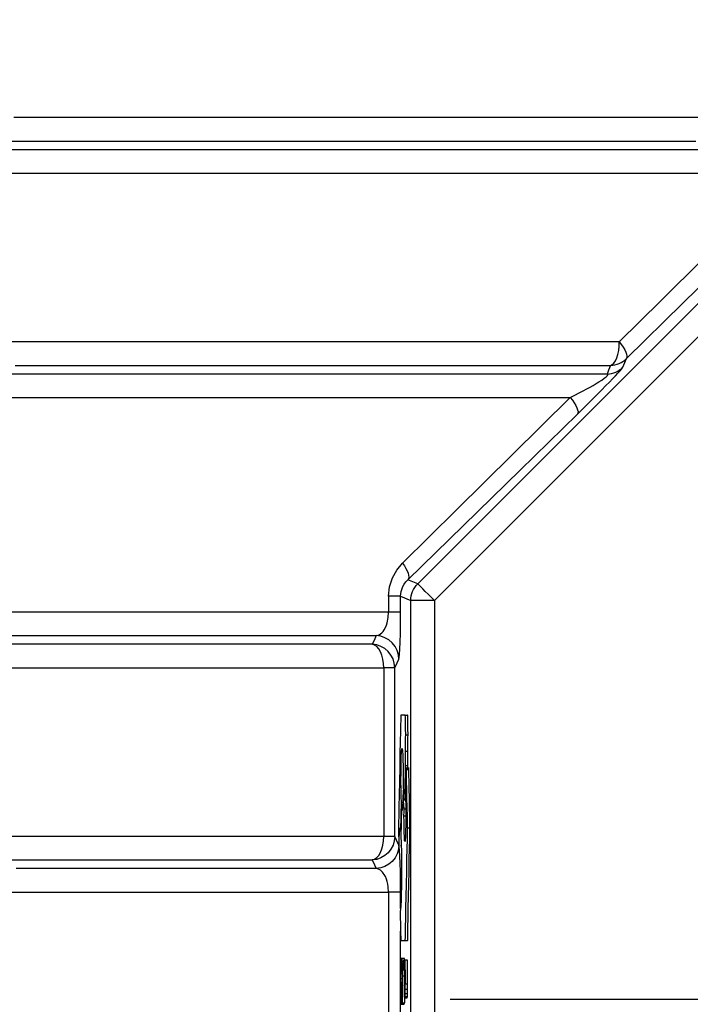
# Model space of a CAD drawing. Header units: millimetres. Extents: x 196 to 1773810, y -221320 to 153872.
# Tile 167 of 256: x 1163360 to 1163645, y -200827 to -200409. Entities that reach past the tile are written whole.
import ezdxf

# ---------------------------------------------------------------- set-up
doc = ezdxf.new("R2010")
doc.units = ezdxf.units.MM
doc.linetypes.add('CENTER', pattern=[50.8, 31.75, -6.35, 6.35, -6.35])
doc.layers.add('00_Основной', color=163, linetype='Continuous', lineweight=40)

msp = doc.modelspace()

# ---------------------------------------------------------------- linework, layer by layer
at = {"color": 252, "linetype": 'CENTER', "lineweight": 25, "ltscale": 10}
msp.add_line((1164367.97, -200824.75, 0.2), (1163521.42, -200824.75, 0.2), dxfattribs=at)
at = {"layer": '00_Основной', "color": 252, "lineweight": 25, "ltscale": 10}
for p, q in [((1163528.7, -200648.3, 0.2), (1163768.24, -200408.77, 0.2)), ((1163775.29, -200415.84, 0.2), (1163535.76, -200655.38, 0.2)), ((1163528.7, -200648.3, 0.2), (1163524.45, -200646.56, 0.2)), ((1163516.34, -200653.57, 0.2), (1163516.34, -200660.34, 0.2)), ((1163521.41, -200653.57, 0.2), (1163525.77, -200655.38, 0.2)), ((1163521.41, -200660.34, 0.2), (1163521.41, -200653.57, 0.2)), ((1163525.77, -200994.12, 0.2), (1163525.77, -200655.38, 0.2)), ((1163535.76, -200655.38, 0.2), (1163535.76, -200994.12, 0.2)), ((1163514.24, -200683.92, 0.2), (1163514.24, -200755.59, 0.2)), ((1163518.92, -200755.59, 0.2), (1163518.92, -200683.92, 0.2)), ((1163523.42, -200704, 0.2), (1163524.41, -200704, 0.2)), ((1163523.59, -200712.41, 0.2), (1163524.58, -200712.41, 0.2)), ((1163523.45, -200719.32, 0.2), (1163524.45, -200719.32, 0.2)), ((1163523.37, -200736.36, 0.2), (1163523.55, -200725.44, 0.2)), ((1163523.66, -200727.16, 0.2), (1163523.48, -200738.19, 0.2)), ((1163523.55, -200725.44, 0.2), (1163524.55, -200725.44, 0.2)), ((1163523.66, -200727.16, 0.2), (1163524.66, -200727.16, 0.2)), ((1163524.52, -200727.16, 0.2), (1163524.55, -200725.44, 0.2)), ((1163522.49, -200734.3, 0.2), (1163522.94, -200740.31, 0.2)), ((1163521.73, -200741.03, 0.2), (1163522.35, -200741.03, 0.2)), ((1163521.84, -200743.2, 0.2), (1163522.24, -200743.2, 0.2)), ((1163522.87, -200743.81, 0.2), (1163523.61, -200743.81, 0.2)), ((1163522.86, -200746.8, 0.2), (1163523.64, -200746.8, 0.2)), ((1163520.53, -200751.84, 0.2), (1163520.69, -200759.71, 0.2)), ((1163521.45, -200753.39, 0.2), (1163521.62, -200753.39, 0.2)), ((1163524.38, -200751.84, 0.2), (1163525.38, -200751.84, 0.2)), ((1163521.69, -200759.71, 0.2), (1163521.7, -200759.25, 0.2)), ((1163516.34, -200779.17, 0.2), (1163516.34, -200870.34, 0.2)), ((1163521.41, -200786.16, 0.2), (1163521.41, -200779.17, 0.2)), ((1163521.41, -200870.34, 0.2), (1163521.41, -200795.76, 0.2)), ((1163521.49, -200799.69, 0.2), (1163522.49, -200799.69, 0.2)), ((1163523.42, -200799.69, 0.2), (1163524.41, -200799.69, 0.2)), ((1163522.83, -200807.35, 0.2), (1163521.83, -200807.35, 0.2)), ((1163522.14, -200808.45, 0.2), (1163522.59, -200808.45, 0.2)), ((1163522.59, -200808.03, 0.2), (1163522.59, -200812.26, 0.2)), ((1163524.4, -200808.03, 0.2), (1163523.41, -200808.03, 0.2)), ((1163521.59, -200812.11, 0.2), (1163522.08, -200812.11, 0.2)), ((1163522.21, -200811.39, 0.2), (1163522.59, -200811.39, 0.2)), ((1163522.59, -200812.26, 0.2), (1163522.87, -200812.26, 0.2)), ((1163523, -200812.23, 0.2), (1163523.29, -200812.23, 0.2)), ((1163521.53, -200815.9, 0.2), (1163522.14, -200815.9, 0.2)), ((1163521.56, -200813.73, 0.2), (1163522.12, -200813.73, 0.2)), ((1163522.24, -200814.73, 0.2), (1163522.87, -200814.73, 0.2)), ((1163521.92, -200817.5, 0.2), (1163521.79, -200817.5, 0.2)), ((1163521.92, -200817.5, 0.2), (1163522.14, -200817.5, 0.2)), ((1163523.4, -200818.14, 0.2), (1163524.4, -200818.14, 0.2)), ((1163523.4, -200820.33, 0.2), (1163524.38, -200820.33, 0.2)), ((1163523.07, -200824.06, 0.2), (1163523.16, -200824.06, 0.2)), ((1163523.16, -200824.06, 0.2), (1163523.24, -200824.06, 0.2)), ((1163523.24, -200824.06, 0.2), (1163524.23, -200824.06, 0.2)), ((1163523.31, -200823.54, 0.2), (1163524.31, -200823.54, 0.2)), ((1163523.37, -200822.27, 0.2), (1163524.37, -200822.27, 0.2)), ((1163521.46, -200826.7, 0.2), (1163521.92, -200826.7, 0.2)), ((1163521.92, -200826.7, 0.2), (1163522.9, -200826.7, 0.2)), ((1163522.24, -200826.19, 0.2), (1163523.23, -200826.19, 0.2)), ((1163522.46, -200826.7, 0.2), (1163522.9, -200826.7, 0.2))]:
    msp.add_line(p, q, dxfattribs=at)
at = {"layer": '00_Основной', "color": 252, "lineweight": 25, "ltscale": 10, "elevation": 0.2}
for points in [[(1163647.88, -200450.34), (1163626.55, -200450.34), (1163605.41, -200450.34), (1163584.52, -200450.34), (1163563.88, -200450.34), (1163543.49, -200450.34), (1163523.38, -200450.34), (1163503.57, -200450.34), (1163484.05, -200450.34), (1163464.85, -200450.34), (1163445.98, -200450.34), (1163427.46, -200450.34), (1163409.29, -200450.34), (1163391.48, -200450.34), (1163374.07, -200450.34), (1163357.04, -200450.34)], [(1163344.04, -200460.3), (1163360.4, -200460.3), (1163377.15, -200460.3), (1163394.29, -200460.3), (1163411.8, -200460.3), (1163429.7, -200460.3), (1163447.93, -200460.3), (1163466.5, -200460.3), (1163485.41, -200460.3), (1163504.63, -200460.3), (1163524.14, -200460.3), (1163543.96, -200460.3), (1163564.04, -200460.3), (1163584.38, -200460.3), (1163604.97, -200460.3), (1163625.8, -200460.3), (1163646.84, -200460.3)], [(1163651.44, -200463.96), (1163635.53, -200463.96), (1163619.78, -200463.96), (1163604.14, -200463.96), (1163588.66, -200463.96), (1163573.34, -200463.96), (1163558.18, -200463.96), (1163543.18, -200463.96), (1163528.36, -200463.96), (1163513.73, -200463.96), (1163499.28, -200463.96), (1163485.03, -200463.96), (1163470.97, -200463.96), (1163457.12, -200463.96), (1163443.48, -200463.96), (1163430.06, -200463.96), (1163416.87, -200463.96), (1163403.92, -200463.96), (1163391.19, -200463.96), (1163378.7, -200463.96), (1163366.45, -200463.96), (1163354.47, -200463.96)], [(1163349.45, -200473.92), (1163361.05, -200473.92), (1163372.9, -200473.92), (1163385.01, -200473.92), (1163397.35, -200473.92), (1163409.94, -200473.92), (1163422.75, -200473.92), (1163435.79, -200473.92), (1163449.07, -200473.92), (1163462.55, -200473.92), (1163476.25, -200473.92), (1163490.15, -200473.92), (1163504.25, -200473.92), (1163518.53, -200473.92), (1163533, -200473.92), (1163547.65, -200473.92), (1163562.48, -200473.92), (1163577.48, -200473.92), (1163592.62, -200473.92), (1163607.93, -200473.92), (1163623.39, -200473.92), (1163638.98, -200473.92), (1163654.71, -200473.92)], [(1163686.54, -200473.92), (1163668.06, -200492.29), (1163650.1, -200510.14), (1163631.98, -200528.11), (1163614.34, -200545.59)], [(1163617.33, -200552.66), (1163641.39, -200529.11), (1163665.76, -200505.22), (1163690.42, -200480.99)], [(1163614.34, -200545.59), (1163598.86, -200545.59), (1163583.52, -200545.59), (1163568.34, -200545.59), (1163553.34, -200545.59), (1163538.51, -200545.59), (1163523.85, -200545.59), (1163509.38, -200545.59), (1163495.1, -200545.59), (1163481.02, -200545.59), (1163467.15, -200545.59), (1163453.49, -200545.59), (1163440.04, -200545.59), (1163426.82, -200545.59), (1163413.84, -200545.59), (1163401.08, -200545.59), (1163388.56, -200545.59), (1163376.3, -200545.59), (1163364.28, -200545.59), (1163352.52, -200545.59)], [(1163610.63, -200555.55), (1163611.36, -200555.21), (1163612.07, -200554.56), (1163612.72, -200553.59), (1163613.27, -200552.35), (1163613.74, -200550.87), (1163614.07, -200549.22), (1163614.27, -200547.44), (1163614.34, -200545.59)], [(1163614.34, -200545.59), (1163615.24, -200546.75), (1163616.01, -200547.88), (1163616.64, -200548.95), (1163617.12, -200549.94), (1163617.45, -200550.82), (1163617.59, -200551.59), (1163617.54, -200552.19), (1163617.33, -200552.66)], [(1163610.63, -200555.55), (1163611.56, -200555.48), (1163612.48, -200555.31), (1163613.38, -200555.07), (1163614.26, -200554.73), (1163615.09, -200554.32), (1163615.89, -200553.84), (1163616.64, -200553.28), (1163617.33, -200552.66)], [(1163615.89, -200556.32), (1163616.71, -200554.26), (1163617.33, -200552.66)], [(1163357.73, -200555.55), (1163369.9, -200555.55), (1163382.3, -200555.55), (1163394.96, -200555.55), (1163407.85, -200555.55), (1163420.99, -200555.55), (1163434.36, -200555.55), (1163447.96, -200555.55), (1163461.77, -200555.55), (1163475.8, -200555.55), (1163490.04, -200555.55), (1163504.47, -200555.55), (1163519.11, -200555.55), (1163533.92, -200555.55), (1163548.92, -200555.55), (1163564.11, -200555.55), (1163579.46, -200555.55), (1163594.97, -200555.55), (1163610.63, -200555.55)], [(1163596.55, -200576.24), (1163599.54, -200573.29), (1163602.59, -200570.27), (1163604.76, -200568.11), (1163606.78, -200566.06), (1163608.67, -200564.14), (1163610.11, -200562.66), (1163611.46, -200561.27), (1163612.69, -200559.98), (1163613.76, -200558.83), (1163614.64, -200557.87), (1163615.29, -200557.13), (1163615.71, -200556.6), (1163615.89, -200556.32)], [(1163610.63, -200555.55), (1163609.81, -200557.6), (1163609.18, -200559.21)], [(1163609.18, -200559.21), (1163610.11, -200559.14), (1163611.02, -200558.97), (1163611.94, -200558.73), (1163612.82, -200558.39), (1163613.65, -200557.98), (1163614.46, -200557.5), (1163615.2, -200556.94), (1163615.89, -200556.32)], [(1163609.18, -200559.21), (1163588.49, -200559.21), (1163568.06, -200559.21), (1163547.88, -200559.21), (1163527.98, -200559.21), (1163508.37, -200559.21), (1163489.05, -200559.21), (1163470.06, -200559.21), (1163451.37, -200559.21), (1163433.04, -200559.21), (1163415.06, -200559.21), (1163397.44, -200559.21), (1163380.2, -200559.21), (1163363.35, -200559.21), (1163346.89, -200559.21)], [(1163593.51, -200569.17), (1163595.46, -200568.18), (1163597.28, -200567.25), (1163598.98, -200566.36), (1163600.53, -200565.52), (1163601.95, -200564.74), (1163603.22, -200564.02), (1163604.12, -200563.48), (1163604.94, -200562.99), (1163605.68, -200562.55), (1163606.88, -200561.76), (1163607.89, -200561.04), (1163608.75, -200560.34), (1163609.26, -200559.78), (1163609.4, -200559.4), (1163609.18, -200559.21)], [(1163347.68, -200569.17), (1163364.48, -200569.17), (1163381.66, -200569.17), (1163399.25, -200569.17), (1163417.2, -200569.17), (1163435.51, -200569.17), (1163454.18, -200569.17), (1163473.18, -200569.17), (1163492.51, -200569.17), (1163512.14, -200569.17), (1163532.08, -200569.17), (1163552.28, -200569.17), (1163572.77, -200569.17), (1163593.51, -200569.17)], [(1163593.51, -200569.17), (1163568.96, -200593.43), (1163545.21, -200616.86), (1163522.24, -200639.48)], [(1163593.51, -200569.17), (1163594.42, -200570.33), (1163595.19, -200571.46), (1163595.83, -200572.53), (1163596.32, -200573.52), (1163596.63, -200574.4), (1163596.79, -200575.17), (1163596.76, -200575.77), (1163596.55, -200576.24)], [(1163524.45, -200646.56), (1163548.12, -200623.51), (1163572.15, -200600.07), (1163596.55, -200576.24)], [(1163516.34, -200653.57), (1163516.75, -200649.56), (1163517.94, -200645.79), (1163519.78, -200642.44), (1163522.24, -200639.48)], [(1163522.24, -200639.48), (1163523.03, -200640.62), (1163523.69, -200641.72), (1163524.22, -200642.77), (1163524.58, -200643.75), (1163524.79, -200644.64), (1163524.85, -200645.41), (1163524.74, -200646.05), (1163524.45, -200646.56)], [(1163521.41, -200653.57), (1163521.63, -200651.49), (1163522.32, -200649.49), (1163522.89, -200648.46), (1163523.59, -200647.47), (1163524.45, -200646.56)], [(1163525.77, -200655.38), (1163525.82, -200654.4), (1163525.96, -200653.43), (1163526.2, -200652.47), (1163526.53, -200651.55), (1163526.95, -200650.66), (1163527.46, -200649.83), (1163528.04, -200649.04), (1163528.7, -200648.3)], [(1163535.76, -200655.38), (1163534.42, -200654.02), (1163533.12, -200652.72), (1163531.9, -200651.52), (1163530.85, -200650.46), (1163529.97, -200649.59), (1163529.31, -200648.91), (1163528.87, -200648.49), (1163528.7, -200648.3)], [(1163521.41, -200653.57), (1163521.29, -200653.57), (1163520.99, -200653.57), (1163520.56, -200653.57), (1163519.97, -200653.57), (1163519.23, -200653.57), (1163518.39, -200653.57), (1163517.41, -200653.57), (1163516.34, -200653.57)], [(1163535.76, -200655.38), (1163533.85, -200655.38), (1163532.02, -200655.38), (1163530.31, -200655.38), (1163528.82, -200655.38), (1163527.57, -200655.38), (1163526.63, -200655.38), (1163526.02, -200655.38), (1163525.77, -200655.38)], [(1163516.34, -200660.34), (1163496.6, -200660.34), (1163477.17, -200660.34), (1163458.06, -200660.34), (1163439.28, -200660.34), (1163420.86, -200660.34), (1163402.79, -200660.34), (1163385.11, -200660.34), (1163367.81, -200660.34), (1163350.9, -200660.34)], [(1163511.1, -200670.3), (1163511.76, -200670.14), (1163512.33, -200669.9), (1163512.83, -200669.58), (1163513.42, -200669.08), (1163513.95, -200668.48), (1163514.42, -200667.84), (1163514.96, -200666.9), (1163515.4, -200665.87), (1163515.75, -200664.8), (1163516.2, -200662.61), (1163516.34, -200660.34)], [(1163521.41, -200660.34), (1163521.29, -200660.34), (1163520.99, -200660.34), (1163520.56, -200660.34), (1163519.97, -200660.34), (1163519.23, -200660.34), (1163518.39, -200660.34), (1163517.41, -200660.34), (1163516.34, -200660.34)], [(1163520.66, -200680.27), (1163520.81, -200679.58), (1163520.97, -200678.15), (1163521.11, -200675.99), (1163521.22, -200673.11), (1163521.32, -200669.37), (1163521.39, -200665.03), (1163521.41, -200660.34)], [(1163348.97, -200670.3), (1163365.49, -200670.3), (1163382.42, -200670.3), (1163399.74, -200670.3), (1163417.43, -200670.3), (1163435.5, -200670.3), (1163453.9, -200670.3), (1163472.65, -200670.3), (1163491.72, -200670.3), (1163511.1, -200670.3)], [(1163511.1, -200670.3), (1163510.14, -200672.35), (1163509.4, -200673.96)], [(1163520.66, -200680.27), (1163520.48, -200678.38), (1163519.94, -200676.56), (1163519.06, -200674.88), (1163517.88, -200673.38), (1163516.44, -200672.14), (1163514.79, -200671.19), (1163513, -200670.57), (1163511.1, -200670.3)], [(1163509.4, -200673.96), (1163495.09, -200673.96), (1163480.98, -200673.96), (1163467.08, -200673.96), (1163453.38, -200673.96), (1163439.89, -200673.96), (1163426.61, -200673.96), (1163413.56, -200673.96), (1163400.73, -200673.96), (1163388.14, -200673.96), (1163375.79, -200673.96), (1163363.69, -200673.96), (1163351.83, -200673.96)], [(1163518.92, -200683.92), (1163518.74, -200682.03), (1163518.2, -200680.21), (1163517.33, -200678.53), (1163516.14, -200677.04), (1163514.72, -200675.79), (1163513.07, -200674.85), (1163511.28, -200674.23), (1163509.4, -200673.96)], [(1163514.24, -200683.92), (1163514.15, -200682.07), (1163513.88, -200680.3), (1163513.45, -200678.63), (1163512.84, -200677.16), (1163512.12, -200675.92), (1163511.28, -200674.95), (1163510.36, -200674.28), (1163509.4, -200673.96)], [(1163518.92, -200683.92), (1163519.9, -200681.88), (1163520.66, -200680.27)], [(1163355.43, -200683.92), (1163367.34, -200683.92), (1163379.52, -200683.92), (1163391.94, -200683.92), (1163404.61, -200683.92), (1163417.54, -200683.92), (1163430.68, -200683.92), (1163444.06, -200683.92), (1163457.68, -200683.92), (1163471.51, -200683.92), (1163485.55, -200683.92), (1163499.79, -200683.92), (1163514.24, -200683.92)], [(1163518.92, -200683.92), (1163518.81, -200683.92), (1163518.54, -200683.92), (1163518.13, -200683.92), (1163517.6, -200683.92), (1163516.92, -200683.92), (1163516.13, -200683.92), (1163515.24, -200683.92), (1163514.24, -200683.92)], [(1163521.49, -200704), (1163521.49, -200704), (1163521.49, -200704), (1163521.49, -200704), (1163521.49, -200704.01), (1163521.49, -200704.04), (1163521.49, -200704.14), (1163521.48, -200704.42), (1163521.46, -200705.3), (1163521.45, -200706.46), (1163521.41, -200707.91), (1163521.35, -200711.18), (1163521.26, -200715.16), (1163521.15, -200720.55), (1163521.04, -200726.34), (1163520.93, -200732.21), (1163520.81, -200737.85), (1163520.7, -200742.93), (1163520.62, -200747.15), (1163520.57, -200749.31), (1163520.54, -200750.86), (1163520.53, -200751.64), (1163520.53, -200751.81), (1163520.53, -200751.84), (1163520.53, -200751.84), (1163520.53, -200751.84), (1163520.53, -200751.84), (1163520.53, -200751.84), (1163520.53, -200751.84)], [(1163523.42, -200704), (1163523.42, -200704), (1163523.42, -200704), (1163523.42, -200704), (1163523.42, -200704), (1163523.42, -200704), (1163523.41, -200704), (1163523.4, -200704), (1163523.37, -200704), (1163523.32, -200704), (1163523.26, -200704), (1163523.13, -200704), (1163522.97, -200704), (1163522.75, -200704), (1163522.52, -200704), (1163522.28, -200704), (1163522.06, -200704), (1163521.84, -200704), (1163521.68, -200704), (1163521.59, -200704), (1163521.53, -200704), (1163521.5, -200704), (1163521.49, -200704), (1163521.49, -200704), (1163521.49, -200704), (1163521.49, -200704), (1163521.49, -200704), (1163521.49, -200704), (1163521.49, -200704)], [(1163523.59, -200712.41), (1163523.59, -200712.41), (1163523.59, -200712.41), (1163523.59, -200712.4), (1163523.59, -200712.4), (1163523.59, -200712.4), (1163523.59, -200712.38), (1163523.59, -200712.33), (1163523.58, -200712.17), (1163523.58, -200711.72), (1163523.55, -200710.45), (1163523.5, -200707.44), (1163523.45, -200706), (1163523.44, -200704.82), (1163523.42, -200704.17), (1163523.42, -200704.04), (1163523.42, -200704.01), (1163523.42, -200704), (1163523.42, -200704), (1163523.42, -200704), (1163523.42, -200704), (1163523.42, -200704)], [(1163524.58, -200712.41), (1163524.58, -200712.41), (1163524.58, -200712.41), (1163524.58, -200712.4), (1163524.58, -200712.4), (1163524.58, -200712.4), (1163524.58, -200712.38), (1163524.58, -200712.33), (1163524.58, -200712.17), (1163524.57, -200711.72), (1163524.55, -200710.45), (1163524.48, -200707.44), (1163524.45, -200706), (1163524.44, -200704.82), (1163524.43, -200704.17), (1163524.43, -200704.04), (1163524.41, -200704.01), (1163524.41, -200704), (1163524.41, -200704), (1163524.41, -200704), (1163524.41, -200704), (1163524.41, -200704)], [(1163523.45, -200719.32), (1163523.47, -200716.96), (1163523.5, -200714.85), (1163523.53, -200713.48), (1163523.59, -200712.41)], [(1163524.45, -200719.32), (1163524.45, -200716.96), (1163524.5, -200714.85), (1163524.54, -200713.48), (1163524.58, -200712.41)], [(1163521.73, -200741.03), (1163521.66, -200738.76), (1163521.6, -200736.08), (1163521.59, -200734.6), (1163521.57, -200733.06), (1163521.57, -200731.46), (1163521.59, -200728.61), (1163521.63, -200724.98), (1163521.72, -200721.94), (1163521.81, -200719.66), (1163521.94, -200718.34), (1163522.08, -200718.14), (1163522.22, -200719.1), (1163522.34, -200721.09), (1163522.42, -200723.9), (1163522.44, -200724.82), (1163522.46, -200725.8), (1163522.48, -200726.82), (1163522.48, -200727.89), (1163522.49, -200728.99), (1163522.49, -200730.12), (1163522.49, -200731.28), (1163522.49, -200734.3)], [(1163523.55, -200725.44), (1163523.51, -200724.21), (1163523.48, -200722.76), (1163523.45, -200721.1), (1163523.45, -200719.32)], [(1163524.55, -200725.44), (1163524.51, -200724.21), (1163524.47, -200722.76), (1163524.45, -200721.1), (1163524.45, -200719.32)], [(1163523.86, -200726.26), (1163523.83, -200726.76), (1163523.79, -200727.12), (1163523.75, -200727.3), (1163523.72, -200727.33), (1163523.66, -200727.16)], [(1163524.38, -200751.84), (1163524.38, -200751.84), (1163524.38, -200751.84), (1163524.38, -200751.84), (1163524.38, -200751.84), (1163524.38, -200751.82), (1163524.38, -200751.78), (1163524.38, -200751.67), (1163524.37, -200751.29), (1163524.35, -200750.16), (1163524.31, -200748.72), (1163524.28, -200746.94), (1163524.22, -200743.2), (1163524.13, -200739.05), (1163524.06, -200735.48), (1163523.99, -200732.18), (1163523.93, -200729.39), (1163523.89, -200727.36), (1163523.88, -200726.69), (1163523.88, -200726.32), (1163523.86, -200726.26), (1163523.86, -200726.26), (1163523.86, -200726.26), (1163523.86, -200726.26)], [(1163525.38, -200751.84), (1163525.38, -200751.84), (1163525.38, -200751.84), (1163525.38, -200751.84), (1163525.38, -200751.84), (1163525.38, -200751.82), (1163525.38, -200751.78), (1163525.38, -200751.67), (1163525.37, -200751.29), (1163525.34, -200750.16), (1163525.32, -200748.72), (1163525.29, -200746.94), (1163525.2, -200743.2), (1163525.13, -200739.05), (1163525.05, -200735.48), (1163524.99, -200732.18), (1163524.93, -200729.39), (1163524.89, -200727.36), (1163524.88, -200726.69), (1163524.86, -200726.32), (1163524.86, -200726.26), (1163524.86, -200726.26), (1163524.86, -200726.26), (1163524.86, -200726.26)], [(1163522.65, -200738.35), (1163522.6, -200736.08), (1163522.6, -200735.88)], [(1163522.94, -200740.31), (1163523, -200738.46), (1163523.07, -200737.05), (1163523.16, -200736.15), (1163523.26, -200735.84), (1163523.37, -200736.36)], [(1163521.45, -200753.39), (1163521.6, -200746.48), (1163521.73, -200741.03)], [(1163522.44, -200737.94), (1163522.36, -200740.62), (1163522.27, -200742.68), (1163522.24, -200743.22), (1163522.2, -200743.67), (1163522.15, -200744.02), (1163522.12, -200744.28), (1163522.08, -200744.44), (1163522.04, -200744.5), (1163521.93, -200744.16), (1163521.84, -200743.2)], [(1163522.87, -200743.81), (1163522.63, -200740.52), (1163522.44, -200737.94)], [(1163523.48, -200738.19), (1163523.55, -200739.9), (1163523.59, -200741.94), (1163523.62, -200744.26), (1163523.62, -200744.9), (1163523.62, -200745.52), (1163523.64, -200746.15), (1163523.64, -200746.8), (1163523.62, -200749), (1163523.61, -200751.06), (1163523.56, -200752.92), (1163523.52, -200754.55), (1163523.47, -200755.89), (1163523.4, -200756.89), (1163523.32, -200757.54), (1163523.26, -200757.75)], [(1163521.84, -200743.2), (1163521.69, -200750.02), (1163521.57, -200755.36)], [(1163522.86, -200746.8), (1163522.87, -200745.09), (1163522.87, -200743.81)], [(1163523.26, -200757.75), (1163523.14, -200757.27), (1163523.03, -200755.9), (1163522.96, -200753.8), (1163522.9, -200751.74), (1163522.87, -200749.37), (1163522.86, -200746.8)], [(1163520.69, -200759.71), (1163520.78, -200756.48), (1163520.9, -200754), (1163521.04, -200752.4), (1163521.2, -200751.84)], [(1163521.2, -200751.84), (1163521.35, -200752.34), (1163521.45, -200753.39)], [(1163523.42, -200799.69), (1163523.42, -200799.69), (1163523.42, -200799.69), (1163523.42, -200799.68), (1163523.42, -200799.68), (1163523.42, -200799.65), (1163523.42, -200799.58), (1163523.42, -200799.35), (1163523.44, -200798.64), (1163523.48, -200796.53), (1163523.53, -200793.83), (1163523.61, -200790.53), (1163523.69, -200785.99), (1163523.79, -200780.99), (1163523.9, -200775.76), (1163524, -200770.42), (1163524.11, -200765.33), (1163524.2, -200760.71), (1163524.28, -200756.82), (1163524.34, -200753.9), (1163524.37, -200752.67), (1163524.38, -200751.98), (1163524.38, -200751.85), (1163524.38, -200751.84), (1163524.38, -200751.84), (1163524.38, -200751.84)], [(1163524.41, -200799.69), (1163524.41, -200799.69), (1163524.41, -200799.69), (1163524.41, -200799.68), (1163524.41, -200799.68), (1163524.43, -200799.65), (1163524.43, -200799.58), (1163524.43, -200799.35), (1163524.44, -200798.64), (1163524.48, -200796.53), (1163524.54, -200793.83), (1163524.61, -200790.53), (1163524.69, -200785.99), (1163524.79, -200780.99), (1163524.9, -200775.76), (1163525, -200770.42), (1163525.12, -200765.33), (1163525.2, -200760.71), (1163525.29, -200756.82), (1163525.34, -200753.9), (1163525.37, -200752.67), (1163525.38, -200751.98), (1163525.38, -200751.85), (1163525.38, -200751.84), (1163525.38, -200751.84), (1163525.38, -200751.84)], [(1163514.24, -200755.59), (1163499.79, -200755.59), (1163485.55, -200755.59), (1163471.51, -200755.59), (1163457.68, -200755.59), (1163444.06, -200755.59), (1163430.68, -200755.59), (1163417.54, -200755.59), (1163404.61, -200755.59), (1163391.94, -200755.59), (1163379.52, -200755.59), (1163367.34, -200755.59), (1163355.43, -200755.59)], [(1163518.92, -200755.59), (1163518.74, -200757.48), (1163518.2, -200759.29), (1163517.33, -200760.98), (1163516.14, -200762.46), (1163514.72, -200763.7), (1163513.07, -200764.65), (1163511.28, -200765.28), (1163509.4, -200765.55)], [(1163509.4, -200765.55), (1163510.36, -200765.22), (1163511.28, -200764.55), (1163512.12, -200763.59), (1163512.84, -200762.35), (1163513.45, -200760.87), (1163513.88, -200759.22), (1163514.15, -200757.44), (1163514.24, -200755.59)], [(1163518.92, -200755.59), (1163518.81, -200755.59), (1163518.54, -200755.59), (1163518.13, -200755.59), (1163517.6, -200755.59), (1163516.92, -200755.59), (1163516.13, -200755.59), (1163515.24, -200755.59), (1163514.24, -200755.59)], [(1163520.66, -200759.25), (1163519.68, -200757.18), (1163518.92, -200755.59)], [(1163521.57, -200755.36), (1163521.69, -200758.5), (1163521.76, -200762.39), (1163521.8, -200765.85), (1163521.81, -200769.58)], [(1163520.66, -200759.25), (1163520.48, -200761.12), (1163519.94, -200762.96), (1163519.06, -200764.64), (1163517.88, -200766.13), (1163516.44, -200767.37), (1163514.79, -200768.32), (1163513, -200768.94), (1163511.1, -200769.21)], [(1163521.41, -200779.17), (1163521.39, -200774.7), (1163521.33, -200770.54), (1163521.23, -200766.9), (1163521.12, -200763.9), (1163520.98, -200761.55), (1163520.83, -200760), (1163520.66, -200759.25)], [(1163351.83, -200765.55), (1163363.69, -200765.55), (1163375.79, -200765.55), (1163388.14, -200765.55), (1163400.73, -200765.55), (1163413.56, -200765.55), (1163426.61, -200765.55), (1163439.89, -200765.55), (1163453.38, -200765.55), (1163467.08, -200765.55), (1163480.98, -200765.55), (1163495.09, -200765.55), (1163509.4, -200765.55)], [(1163509.4, -200765.55), (1163510.36, -200767.58), (1163511.1, -200769.21)], [(1163511.1, -200769.21), (1163496.19, -200769.21), (1163481.46, -200769.21), (1163466.91, -200769.21), (1163452.57, -200769.21), (1163438.42, -200769.21), (1163424.48, -200769.21), (1163410.75, -200769.21), (1163397.23, -200769.21), (1163383.94, -200769.21), (1163370.87, -200769.21), (1163358.04, -200769.21)], [(1163516.34, -200779.17), (1163516.2, -200776.9), (1163516.02, -200775.8), (1163515.76, -200774.73), (1163515.41, -200773.65), (1163514.97, -200772.62), (1163514.44, -200771.69), (1163514.08, -200771.18), (1163513.7, -200770.72), (1163513.29, -200770.3), (1163512.84, -200769.93), (1163512.06, -200769.49), (1163511.1, -200769.21)], [(1163521.81, -200769.58), (1163521.8, -200773.41), (1163521.76, -200776.96), (1163521.7, -200780.12), (1163521.62, -200782.81), (1163521.5, -200785.04), (1163521.38, -200786.56), (1163521.23, -200787.27)], [(1163348.08, -200779.17), (1163360.91, -200779.17), (1163373.97, -200779.17), (1163387.27, -200779.17), (1163400.78, -200779.17), (1163414.52, -200779.17), (1163428.47, -200779.17), (1163442.62, -200779.17), (1163456.99, -200779.17), (1163471.55, -200779.17), (1163486.3, -200779.17), (1163501.23, -200779.17), (1163516.34, -200779.17)], [(1163521.41, -200779.17), (1163521.29, -200779.17), (1163520.99, -200779.17), (1163520.56, -200779.17), (1163519.97, -200779.17), (1163519.23, -200779.17), (1163518.39, -200779.17), (1163517.41, -200779.17), (1163516.34, -200779.17)], [(1163521.23, -200787.27), (1163521.23, -200787.27), (1163521.23, -200787.27), (1163521.23, -200787.27), (1163521.23, -200787.28), (1163521.23, -200787.28), (1163521.23, -200787.31), (1163521.23, -200787.38), (1163521.25, -200787.61), (1163521.26, -200788.29), (1163521.29, -200790.18), (1163521.35, -200792.31), (1163521.39, -200794.6), (1163521.44, -200796.74), (1163521.46, -200798.46), (1163521.49, -200799.44), (1163521.49, -200799.63), (1163521.49, -200799.68), (1163521.49, -200799.68), (1163521.49, -200799.69), (1163521.49, -200799.69), (1163521.49, -200799.69), (1163521.49, -200799.69)], [(1163521.49, -200799.69), (1163521.49, -200799.69), (1163521.49, -200799.69), (1163521.49, -200799.69), (1163521.49, -200799.69), (1163521.49, -200799.69), (1163521.49, -200799.69), (1163521.5, -200799.69), (1163521.55, -200799.69), (1163521.59, -200799.69), (1163521.65, -200799.69), (1163521.79, -200799.69), (1163521.94, -200799.69), (1163522.15, -200799.69), (1163522.39, -200799.69), (1163522.63, -200799.69), (1163522.86, -200799.69), (1163523.06, -200799.69), (1163523.23, -200799.69), (1163523.31, -200799.69), (1163523.38, -200799.69), (1163523.41, -200799.69), (1163523.42, -200799.69), (1163523.42, -200799.69), (1163523.42, -200799.69), (1163523.42, -200799.69), (1163523.42, -200799.69), (1163523.42, -200799.69), (1163523.42, -200799.69)], [(1163523.86, -200799.69), (1163524.06, -200799.69), (1163524.23, -200799.69), (1163524.31, -200799.69), (1163524.38, -200799.69), (1163524.41, -200799.69), (1163524.41, -200799.69), (1163524.41, -200799.69), (1163524.41, -200799.69), (1163524.41, -200799.69), (1163524.41, -200799.69), (1163524.41, -200799.69), (1163524.41, -200799.69), (1163524.41, -200799.69)], [(1163521.55, -200808.1), (1163521.5, -200809.06), (1163521.48, -200809.98)], [(1163522.14, -200808.45), (1163522.08, -200807.56), (1163522.04, -200807.39), (1163522.03, -200807.35), (1163522.03, -200807.35), (1163522.01, -200807.35), (1163522.01, -200807.35), (1163522.01, -200807.35), (1163522.01, -200807.35), (1163522.01, -200807.35), (1163522.01, -200807.35), (1163522.01, -200807.35), (1163522.01, -200807.35), (1163522.01, -200807.35), (1163522.01, -200807.35), (1163522.01, -200807.35), (1163522.01, -200807.35), (1163522.01, -200807.35), (1163521.98, -200807.35), (1163521.94, -200807.35), (1163521.83, -200807.35), (1163521.76, -200807.35), (1163521.7, -200807.35), (1163521.66, -200807.35), (1163521.65, -200807.35), (1163521.59, -200807.54), (1163521.55, -200808.1)], [(1163522.21, -200811.39), (1163522.18, -200809.55), (1163522.14, -200808.45)], [(1163523.41, -200808.03), (1163523.41, -200808.03), (1163523.41, -200808.03), (1163523.41, -200808.03), (1163523.41, -200808.03), (1163523.41, -200808.03), (1163523.41, -200808.03), (1163523.41, -200808.03), (1163523.41, -200808.03), (1163523.4, -200808.03), (1163523.37, -200808.03), (1163523.29, -200808.03), (1163523.21, -200808.03), (1163523.11, -200808.03), (1163523, -200808.03), (1163522.9, -200808.03), (1163522.8, -200808.03), (1163522.72, -200808.03), (1163522.65, -200808.03), (1163522.6, -200808.03), (1163522.59, -200808.03), (1163522.59, -200808.03), (1163522.59, -200808.03), (1163522.59, -200808.03), (1163522.59, -200808.03), (1163522.59, -200808.03), (1163522.59, -200808.03)], [(1163523.11, -200808.03), (1163523.07, -200807.56), (1163523.04, -200807.39), (1163523.03, -200807.35), (1163523.02, -200807.35), (1163523.02, -200807.35), (1163523.02, -200807.35), (1163523.02, -200807.35), (1163523.02, -200807.35), (1163523.02, -200807.35), (1163523.02, -200807.35), (1163523.02, -200807.35), (1163523.02, -200807.35), (1163523.02, -200807.35), (1163523.02, -200807.35), (1163523.02, -200807.35), (1163523.02, -200807.35), (1163523, -200807.35), (1163522.99, -200807.35), (1163522.94, -200807.35), (1163522.83, -200807.35)], [(1163523.4, -200818.14), (1163523.41, -200815.76), (1163523.41, -200810.14), (1163523.41, -200808.66), (1163523.41, -200808.24), (1163523.41, -200808.11), (1163523.41, -200808.03)], [(1163524.4, -200818.14), (1163524.4, -200815.76), (1163524.4, -200810.02), (1163524.4, -200808.55), (1163524.4, -200808.17), (1163524.4, -200808.07), (1163524.4, -200808.04), (1163524.4, -200808.03)], [(1163521.45, -200812.59), (1163521.44, -200814.17), (1163521.42, -200815.35)], [(1163521.48, -200809.98), (1163521.46, -200811.34), (1163521.45, -200812.59)], [(1163521.56, -200813.73), (1163521.57, -200812.71), (1163521.59, -200812.11)], [(1163521.59, -200812.11), (1163521.62, -200811.66), (1163521.63, -200811.57), (1163521.65, -200811.56), (1163521.65, -200811.56), (1163521.65, -200811.54), (1163521.65, -200811.54), (1163521.65, -200811.54), (1163521.66, -200811.54), (1163521.66, -200811.54), (1163521.68, -200811.54), (1163521.72, -200811.54), (1163521.83, -200811.54), (1163521.89, -200811.54), (1163521.94, -200811.54), (1163521.97, -200811.54)], [(1163522.01, -200811.54), (1163522.04, -200811.66), (1163522.07, -200811.95), (1163522.1, -200812.46), (1163522.11, -200813.18), (1163522.12, -200814.05), (1163522.14, -200815.13), (1163522.14, -200816.4), (1163522.14, -200817.86), (1163522.14, -200818.41), (1163522.14, -200818.8), (1163522.14, -200819.19), (1163522.14, -200821.94)], [(1163522.24, -200814.73), (1163522.24, -200812.9), (1163522.21, -200811.39)], [(1163522.87, -200812.26), (1163522.87, -200812.71), (1163522.87, -200813.7), (1163522.87, -200814.79), (1163522.87, -200815.07), (1163522.87, -200815.13), (1163522.87, -200815.14), (1163522.87, -200815.14), (1163522.87, -200815.14), (1163522.87, -200815.14), (1163522.87, -200815.14), (1163522.87, -200815.14), (1163522.89, -200818.84), (1163522.92, -200821.62)], [(1163523.29, -200812.23), (1163523.29, -200813.87), (1163523.29, -200815.52), (1163523.29, -200816.98)], [(1163521.42, -200815.35), (1163521.42, -200815.93), (1163521.42, -200816.52), (1163521.42, -200817.13), (1163521.42, -200817.76), (1163521.42, -200818.96), (1163521.44, -200822.97), (1163521.45, -200824.84), (1163521.45, -200825.68), (1163521.46, -200826.05), (1163521.46, -200826.22), (1163521.46, -200826.29), (1163521.46, -200826.32), (1163521.46, -200826.34), (1163521.46, -200826.34), (1163521.46, -200826.34), (1163521.46, -200826.34), (1163521.46, -200826.34), (1163521.46, -200826.34), (1163521.46, -200826.34), (1163521.46, -200826.34), (1163521.46, -200826.34), (1163521.46, -200826.36), (1163521.46, -200826.37), (1163521.46, -200826.42), (1163521.46, -200826.53), (1163521.46, -200826.66), (1163521.46, -200826.7), (1163521.46, -200826.7), (1163521.46, -200826.7), (1163521.46, -200826.7), (1163521.46, -200826.7), (1163521.46, -200826.7)], [(1163521.53, -200815.9), (1163521.55, -200814.69), (1163521.56, -200813.73)], [(1163521.55, -200822.7), (1163521.53, -200819.08), (1163521.53, -200815.9)], [(1163522.24, -200826.19), (1163522.24, -200826.19), (1163522.24, -200826.19), (1163522.24, -200826.19), (1163522.24, -200826.19), (1163522.24, -200826.19), (1163522.24, -200826.18), (1163522.24, -200826.16), (1163522.24, -200826.12), (1163522.24, -200825.99), (1163522.24, -200825.85), (1163522.24, -200825.81), (1163522.24, -200825.81), (1163522.24, -200825.8), (1163522.24, -200825.8), (1163522.24, -200825.8), (1163522.24, -200825.8), (1163522.24, -200825.8), (1163522.24, -200823.7), (1163522.25, -200821.5), (1163522.25, -200819.22), (1163522.25, -200817.57), (1163522.25, -200816.59), (1163522.25, -200815.65), (1163522.24, -200814.73)], [(1163523.29, -200816.98), (1163523.29, -200817.68), (1163523.28, -200818.37)], [(1163521.92, -200826.7), (1163521.92, -200826.7), (1163521.92, -200826.7), (1163521.92, -200826.68), (1163521.92, -200826.3), (1163521.92, -200822.11), (1163521.92, -200817.5), (1163521.92, -200817.5)], [(1163523.27, -200819.52), (1163523.24, -200819.82), (1163523.23, -200819.88), (1163523.23, -200819.88), (1163523.23, -200819.9), (1163523.23, -200819.9), (1163523.23, -200819.9), (1163523.23, -200819.9), (1163523.23, -200819.9), (1163523.23, -200819.9), (1163523.23, -200819.9), (1163523.23, -200819.9), (1163523.21, -200819.9), (1163523.21, -200819.9), (1163523.2, -200819.9), (1163523.16, -200819.9), (1163523.11, -200819.9), (1163523.08, -200819.9), (1163523.08, -200819.9), (1163523.06, -200819.82), (1163523.03, -200819.61), (1163523.02, -200819.25), (1163523, -200818.75)], [(1163523.28, -200818.37), (1163523.28, -200819.1), (1163523.27, -200819.52)], [(1163523.37, -200822.27), (1163523.38, -200821.29), (1163523.4, -200820.33)], [(1163523.4, -200820.33), (1163523.4, -200819.08), (1163523.4, -200818.14)], [(1163524.37, -200822.27), (1163524.38, -200821.29), (1163524.38, -200820.33)], [(1163524.38, -200820.33), (1163524.4, -200819.08), (1163524.4, -200818.14)], [(1163521.79, -200822.7), (1163521.68, -200822.7), (1163521.56, -200822.7), (1163521.55, -200822.7), (1163521.55, -200822.7), (1163521.55, -200822.7), (1163521.55, -200822.7)], [(1163522.14, -200821.94), (1163522.11, -200825.62), (1163522.11, -200825.71), (1163522.11, -200825.91), (1163522.11, -200826.1), (1163522.11, -200826.19)], [(1163522.92, -200821.62), (1163522.94, -200822.68), (1163522.99, -200823.45), (1163523.03, -200823.94), (1163523.06, -200824.04), (1163523.07, -200824.06), (1163523.07, -200824.06), (1163523.07, -200824.06), (1163523.07, -200824.06), (1163523.07, -200824.06), (1163523.07, -200824.06), (1163523.07, -200824.06), (1163523.08, -200824.06), (1163523.1, -200824.06), (1163523.16, -200824.06), (1163523.2, -200824.06), (1163523.23, -200824.06), (1163523.24, -200824.06), (1163523.28, -200823.93), (1163523.31, -200823.54)], [(1163523.23, -200826.19), (1163523.23, -200826.19), (1163523.23, -200826.19), (1163523.23, -200826.19), (1163523.23, -200826.19), (1163523.23, -200826.19), (1163523.23, -200826.18), (1163523.23, -200826.16), (1163523.23, -200826.12), (1163523.24, -200825.99), (1163523.24, -200825.85), (1163523.24, -200825.81), (1163523.24, -200825.81), (1163523.24, -200825.8), (1163523.24, -200825.8), (1163523.24, -200825.8), (1163523.24, -200825.8), (1163523.24, -200825.8), (1163523.24, -200824.1)], [(1163523.31, -200823.54), (1163523.34, -200822.89), (1163523.37, -200822.27)], [(1163524.23, -200824.06), (1163524.27, -200823.93), (1163524.31, -200823.54)], [(1163524.31, -200823.54), (1163524.34, -200822.89), (1163524.37, -200822.27)], [(1163522.11, -200826.19), (1163522.11, -200826.19), (1163522.11, -200826.19), (1163522.11, -200826.19), (1163522.11, -200826.19), (1163522.11, -200826.19), (1163522.11, -200826.19), (1163522.11, -200826.19), (1163522.11, -200826.19), (1163522.12, -200826.19), (1163522.14, -200826.19), (1163522.18, -200826.19), (1163522.22, -200826.19), (1163522.22, -200826.19), (1163522.24, -200826.19), (1163522.24, -200826.19), (1163522.24, -200826.19), (1163522.24, -200826.19), (1163522.24, -200826.19), (1163522.24, -200826.19)], [(1163522.9, -200826.7), (1163522.9, -200826.7), (1163522.9, -200826.7), (1163522.9, -200826.68), (1163522.9, -200826.3), (1163522.9, -200826.19)], [(1163523.2, -200826.19), (1163523.23, -200826.19), (1163523.23, -200826.19), (1163523.23, -200826.19), (1163523.23, -200826.19), (1163523.23, -200826.19), (1163523.23, -200826.19), (1163523.23, -200826.19), (1163523.23, -200826.19), (1163523.23, -200826.19)]]:
    msp.add_lwpolyline(points, dxfattribs=at)

doc.saveas('drawing.dxf')
